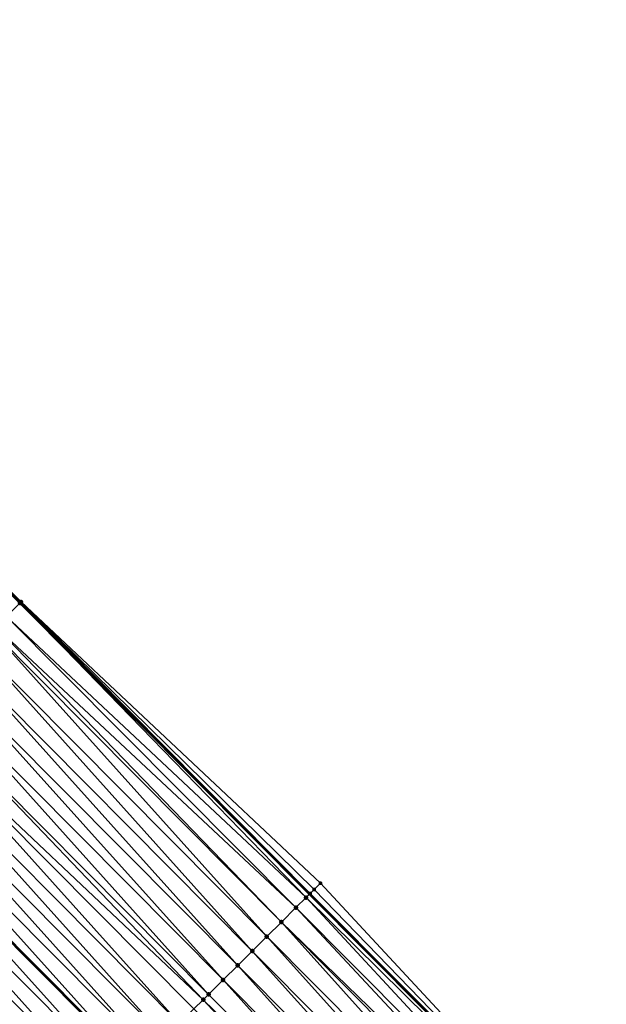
# Model space of a CAD drawing. Header units: feet. Extents: x 2017353 to 2024169, y 808050 to 818690.
# Tile 185 of 256: x 2019924 to 2019953, y 816349 to 816396. Entities that reach past the tile are written whole.
import ezdxf

# ---------------------------------------------------------------- set-up
doc = ezdxf.new("R2010")
doc.units = ezdxf.units.FT
doc.header["$MEASUREMENT"] = 0
for name, color, linetype, lineweight in [('EP_Travel Lane', 172, 'Continuous', 53), ('SB-Road Shots', 141, 'Continuous', 100), ('SB-Road X-Section', 40, 'Continuous', 13), ('STRIPING', 60, 'Continuous', 53)]:
    doc.layers.add(name, color=color, linetype=linetype, lineweight=lineweight)
doc.layers.add('I-77-MM15-17_SB-Surface-BORDER', color=7, linetype='Continuous')
doc.layers.add('I-77-MM15-17_SB-Surface-TIN', color=7, linetype='Continuous')

msp = doc.modelspace()

# ---------------------------------------------------------------- linework, layer by layer
at = {"layer": 'EP_Travel Lane'}
msp.add_polyline3d([(2019726.08249774, 816566.0837411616, 254.9996703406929), (2019740.174981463, 816551.9527903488, 254.8702114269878), (2019754.332186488, 816537.8265324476, 254.7160347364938), (2019768.489509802, 816523.7001565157, 254.5904398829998), (2019782.646874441, 816509.57373935, 254.4748194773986), (2019796.804311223, 816495.4472501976, 254.376637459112), (2019810.961691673, 816481.3208172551, 254.2648498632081), (2019825.118996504, 816467.194459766, 254.1347805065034), (2019839.276327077, 816453.0680765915, 254.0109357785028), (2019853.433723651, 816438.9416275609, 253.903040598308), (2019867.591143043, 816424.8151557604, 253.800664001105), (2019881.775190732, 816410.6340972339, 253.7074383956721), (2019895.874408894, 816396.4493934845, 253.6230885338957), (2019909.973556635, 816382.2647605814, 253.5212317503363), (2019924.072674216, 816368.0801580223, 253.4118800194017), (2019938.171826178, 816353.8955208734, 253.3110720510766), (2019952.270957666, 816339.7109043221, 253.2051925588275), (2019966.370024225, 816325.526353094, 253.0831622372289)], dxfattribs=at)
at = {"layer": 'I-77-MM15-17_SB-Surface-BORDER', "color": 3, "linetype": 'Continuous', "lineweight": -3}
msp.add_polyline3d([(2019726.184021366, 816566.1848652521, 254.9999811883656), (2019740.284093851, 816552.0621384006, 254.8706309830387), (2019755.08014478, 816538.5761525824, 254.7133064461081), (2019768.531153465, 816523.7418912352, 254.5904654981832), (2019782.688523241, 816509.6154815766, 254.4745600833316), (2019796.845965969, 816495.4889991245, 254.3762884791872), (2019811.003353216, 816481.3625720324, 254.2646170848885), (2019825.160664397, 816467.2362208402, 254.1345557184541), (2019840.024327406, 816453.8177305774, 254.0092070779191), (2019854.181714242, 816439.6913038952, 253.8974324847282), (2019868.339154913, 816425.5648234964, 253.7986717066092), (2019882.526150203, 816411.3806250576, 253.695746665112), (2019895.916173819, 816396.4909081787, 253.6229059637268), (2019910.015321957, 816382.3062745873, 253.5211835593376), (2019924.114439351, 816368.1216719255, 253.4118214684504), (2019938.708375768, 816354.4288857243, 253.3050031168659), (2019952.312722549, 816339.7524178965, 253.2051437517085), (2019966.411788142, 816325.5678673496, 253.082909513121)], dxfattribs=at)
at = {"layer": 'I-77-MM15-17_SB-Surface-TIN', "color": 128, "linetype": 'Continuous', "lineweight": -3}
for points in [[(2019924.069256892, 816368.0767612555, 253.4118848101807), (2019909.973556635, 816382.2647605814, 253.5212317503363), (2019909.950385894, 816382.2417292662, 253.5212584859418)], [(2019923.405175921, 816367.4167283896, 253.4061772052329), (2019924.069256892, 816368.0767612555, 253.4118848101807), (2019909.950385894, 816382.2417292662, 253.5212584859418)], [(2019924.114439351, 816368.1216719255, 253.4118214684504), (2019910.015321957, 816382.3062745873, 253.5211835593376), (2019909.973556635, 816382.2647605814, 253.5212317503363)], [(2019924.114439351, 816368.1216719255, 253.4118214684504), (2019909.973556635, 816382.2647605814, 253.5212317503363), (2019924.072674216, 816368.0801580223, 253.4118800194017)], [(2019924.069256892, 816368.0767612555, 253.4118848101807), (2019924.072674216, 816368.0801580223, 253.4118800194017), (2019909.973556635, 816382.2647605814, 253.5212317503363)], [(2019937.996149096, 816353.7209177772, 253.3091779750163), (2019924.069256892, 816368.0767612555, 253.4118848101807), (2019923.405175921, 816367.4167283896, 253.4061772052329)], [(2019924.069256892, 816368.0767612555, 253.4118848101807), (2019938.171826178, 816353.8955208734, 253.3110720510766), (2019924.072674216, 816368.0801580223, 253.4118800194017)], [(2019937.996149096, 816353.7209177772, 253.3091779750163), (2019938.171826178, 816353.8955208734, 253.3110720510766), (2019924.069256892, 816368.0767612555, 253.4118848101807)], [(2019938.200734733, 816353.9242526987, 253.3113837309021), (2019924.114439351, 816368.1216719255, 253.4118214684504), (2019924.072674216, 816368.0801580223, 253.4118800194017)], [(2019938.200734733, 816353.9242526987, 253.3113837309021), (2019924.072674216, 816368.0801580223, 253.4118800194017), (2019938.171826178, 816353.8955208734, 253.3110720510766)], [(2019938.392165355, 816354.114536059, 253.3105861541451), (2019938.708375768, 816354.4288857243, 253.3050031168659), (2019924.114439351, 816368.1216719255, 253.4118214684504)], [(2019938.200734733, 816353.9242526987, 253.3113837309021), (2019938.392165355, 816354.114536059, 253.3105861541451), (2019924.114439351, 816368.1216719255, 253.4118214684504)], [(2019937.504319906, 816353.2320989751, 253.303423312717), (2019923.405175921, 816367.4167283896, 253.4061772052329), (2019922.880836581, 816366.8956443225, 253.3943395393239)], [(2019937.504319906, 816353.2320989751, 253.303423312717), (2019937.996149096, 816353.7209177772, 253.3091779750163), (2019923.405175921, 816367.4167283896, 253.4061772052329)], [(2019936.795001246, 816352.527211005, 253.2840547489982), (2019922.880836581, 816366.8956443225, 253.3943395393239), (2019922.69586467, 816366.711832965, 253.3886495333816)], [(2019936.795001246, 816352.527211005, 253.2840547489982), (2019937.504319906, 816353.2320989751, 253.303423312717), (2019922.880836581, 816366.8956443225, 253.3943395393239)], [(2019936.085667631, 816351.8223380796, 253.2609700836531), (2019922.69586467, 816366.711832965, 253.3886495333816), (2019921.986531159, 816366.0069599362, 253.3655901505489)], [(2019936.085667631, 816351.8223380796, 253.2609700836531), (2019936.795001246, 816352.527211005, 253.2840547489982), (2019922.69586467, 816366.711832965, 253.3886495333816)], [(2019935.376336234, 816351.1174629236, 253.2384364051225), (2019921.986531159, 816366.0069599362, 253.3655901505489), (2019921.277205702, 816365.3020788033, 253.3445324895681)], [(2019935.376336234, 816351.1174629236, 253.2384364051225), (2019936.085667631, 816351.8223380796, 253.2609700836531), (2019921.986531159, 816366.0069599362, 253.3655901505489)], [(2019934.667014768, 816350.4125777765, 253.2183705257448), (2019921.277205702, 816365.3020788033, 253.3445324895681), (2019920.5678862, 816364.59719168, 253.3249544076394)], [(2019934.667014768, 816350.4125777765, 253.2183705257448), (2019935.376336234, 816351.1174629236, 253.2384364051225), (2019921.277205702, 816365.3020788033, 253.3445324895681)], [(2019933.957698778, 816349.7076871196, 253.1996655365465), (2019920.5678862, 816364.59719168, 253.3249544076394), (2019919.858571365, 816363.8922998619, 253.306535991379)], [(2019933.957698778, 816349.7076871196, 253.1996655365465), (2019934.667014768, 816350.4125777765, 253.2183705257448), (2019920.5678862, 816364.59719168, 253.3249544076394)], [(2019933.24837785, 816349.0028014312, 253.179733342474), (2019919.858571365, 816363.8922998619, 253.306535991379), (2019919.149250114, 816363.1874144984, 253.2865232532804)], [(2019933.24837785, 816349.0028014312, 253.179733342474), (2019933.957698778, 816349.7076871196, 253.1996655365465), (2019919.858571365, 816363.8922998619, 253.306535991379)], [(2019932.988357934, 816348.7444101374, 253.172082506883), (2019919.149250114, 816363.1874144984, 253.2865232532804), (2019918.43992252, 816362.4825355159, 253.2649344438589)], [(2019932.988357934, 816348.7444101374, 253.172082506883), (2019933.24837785, 816349.0028014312, 253.179733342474), (2019919.149250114, 816363.1874144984, 253.2865232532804)], [(2019931.82971816, 816347.5930479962, 253.1354374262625), (2019918.43992252, 816362.4825355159, 253.2649344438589), (2019917.730598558, 816361.7776528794, 253.24424815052)], [(2019931.82971816, 816347.5930479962, 253.1354374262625), (2019932.539050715, 816348.2979219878, 253.1582586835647), (2019918.43992252, 816362.4825355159, 253.2649344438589)], [(2019932.539050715, 816348.2979219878, 253.1582586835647), (2019932.988357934, 816348.7444101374, 253.172082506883), (2019918.43992252, 816362.4825355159, 253.2649344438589)], [(2019931.12037644, 816346.888183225, 253.1103387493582), (2019917.730598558, 816361.7776528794, 253.24424815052), (2019917.021271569, 816361.0727732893, 253.2228093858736)], [(2019931.12037644, 816346.888183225, 253.1103387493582), (2019931.82971816, 816347.5930479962, 253.1354374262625), (2019917.730598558, 816361.7776528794, 253.24424815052)], [(2019930.411038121, 816346.1833150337, 253.0860848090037), (2019917.021271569, 816361.0727732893, 253.2228093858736), (2019916.311941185, 816360.3678971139, 253.200527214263)], [(2019930.411038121, 816346.1833150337, 253.0860848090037), (2019931.12037644, 816346.888183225, 253.1103387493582), (2019917.021271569, 816361.0727732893, 253.2228093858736)], [(2019929.701707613, 816345.4784389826, 253.0637722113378), (2019916.311941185, 816360.3678971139, 253.200527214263), (2019915.602608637, 816359.6630231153, 253.1777073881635)], [(2019929.701707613, 816345.4784389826, 253.0637722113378), (2019930.411038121, 816346.1833150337, 253.0860848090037), (2019916.311941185, 816360.3678971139, 253.200527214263)], [(2019928.992384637, 816344.7735553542, 253.0433311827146), (2019915.593884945, 816359.6543544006, 253.1774088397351), (2019914.893270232, 816358.95815501, 253.1534319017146)], [(2019915.602608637, 816359.6630231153, 253.1777073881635), (2019915.593884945, 816359.6543544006, 253.1774088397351), (2019929.692984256, 816345.4697702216, 253.0635208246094)], [(2019928.992384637, 816344.7735553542, 253.0433311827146), (2019929.692984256, 816345.4697702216, 253.0635208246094), (2019915.593884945, 816359.6543544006, 253.1774088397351)], [(2019929.701707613, 816345.4784389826, 253.0637722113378), (2019915.602608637, 816359.6630231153, 253.1777073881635), (2019929.692984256, 816345.4697702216, 253.0635208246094)], [(2019928.283058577, 816344.0686748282, 253.0221239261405), (2019914.893270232, 816358.95815501, 253.1534319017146), (2019914.183929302, 816358.2532894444, 253.1285291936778)], [(2019928.283058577, 816344.0686748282, 253.0221239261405), (2019928.992384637, 816344.7735553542, 253.0433311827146), (2019914.893270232, 816358.95815501, 253.1534319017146)], [(2019927.573722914, 816343.3638039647, 252.9985299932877), (2019914.183929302, 816358.2532894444, 253.1285291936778), (2019913.474589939, 816357.5484223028, 253.1040156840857)], [(2019927.573722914, 816343.3638039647, 252.9985299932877), (2019928.283058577, 816344.0686748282, 253.0221239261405), (2019914.183929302, 816358.2532894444, 253.1285291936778)], [(2019926.864387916, 816342.6589324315, 252.9751015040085), (2019913.474589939, 816357.5484223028, 253.1040156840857), (2019912.765258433, 816356.8435472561, 253.0814547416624)], [(2019926.864387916, 816342.6589324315, 252.9751015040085), (2019927.573722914, 816343.3638039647, 252.9985299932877), (2019913.474589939, 816357.5484223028, 253.1040156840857)], [(2019926.155066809, 816341.9540469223, 252.9551250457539), (2019912.765258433, 816356.8435472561, 253.0814547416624), (2019912.055943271, 816356.1386557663, 253.0629551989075)], [(2019926.155066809, 816341.9540469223, 252.9551250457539), (2019926.864387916, 816342.6589324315, 252.9751015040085), (2019912.765258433, 816356.8435472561, 253.0814547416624)], [(2019925.44574931, 816341.2491577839, 252.9360450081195), (2019912.055943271, 816356.1386557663, 253.0629551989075), (2019911.346634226, 816355.4337581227, 253.045975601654)], [(2019925.44574931, 816341.2491577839, 252.9360450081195), (2019926.155066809, 816341.9540469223, 252.9551250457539), (2019912.055943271, 816356.1386557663, 253.0629551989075)], [(2019924.736429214, 816340.5442712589, 252.9163194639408), (2019911.346634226, 816355.4337581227, 253.045975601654), (2019910.637316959, 816354.728868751, 253.0269529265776)], [(2019924.736429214, 816340.5442712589, 252.9163194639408), (2019925.44574931, 816341.2491577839, 252.9360450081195), (2019911.346634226, 816355.4337581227, 253.045975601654)], [(2019924.027111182, 816339.8393826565, 252.8971070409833), (2019924.736429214, 816340.5442712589, 252.9163194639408), (2019910.637316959, 816354.728868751, 253.0269529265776)], [(2019952.312722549, 816339.7524178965, 253.2051437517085), (2019938.708375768, 816354.4288857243, 253.3050031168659), (2019938.392165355, 816354.114536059, 253.3105861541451)], [(2019952.238039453, 816339.6781841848, 253.2052310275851), (2019938.171826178, 816353.8955208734, 253.3110720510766), (2019937.996149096, 816353.7209177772, 253.3091779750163)], [(2019938.200734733, 816353.9242526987, 253.3113837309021), (2019938.171826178, 816353.8955208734, 253.3110720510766), (2019952.270957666, 816339.7109043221, 253.2051925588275)], [(2019952.238039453, 816339.6781841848, 253.2052310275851), (2019952.270957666, 816339.7109043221, 253.2051925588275), (2019938.171826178, 816353.8955208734, 253.3110720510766)], [(2019952.312722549, 816339.7524178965, 253.2051437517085), (2019938.392165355, 816354.114536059, 253.3105861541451), (2019938.200734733, 816353.9242526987, 253.3113837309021)], [(2019952.312722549, 816339.7524178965, 253.2051437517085), (2019938.200734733, 816353.9242526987, 253.3113837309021), (2019952.270957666, 816339.7109043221, 253.2051925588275)], [(2019951.603452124, 816339.047481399, 253.1977604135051), (2019937.996149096, 816353.7209177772, 253.3091779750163), (2019937.504319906, 816353.2320989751, 253.303423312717)], [(2019951.603452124, 816339.047481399, 253.1977604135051), (2019952.238039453, 816339.6781841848, 253.2052310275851), (2019937.996149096, 816353.7209177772, 253.3091779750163)], [(2019951.156269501, 816338.6030867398, 253.1862099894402), (2019937.504319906, 816353.2320989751, 253.303423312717), (2019936.795001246, 816352.527211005, 253.2840547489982)], [(2019951.156269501, 816338.6030867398, 253.1862099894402), (2019951.603452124, 816339.047481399, 253.1977604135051), (2019937.504319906, 816353.2320989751, 253.303423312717)], [(2019950.184800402, 816337.6377199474, 253.1554427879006), (2019936.795001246, 816352.527211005, 253.2840547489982), (2019936.085667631, 816351.8223380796, 253.2609700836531)], [(2019950.184800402, 816337.6377199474, 253.1554427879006), (2019950.894133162, 816338.3425937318, 253.1783161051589), (2019936.795001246, 816352.527211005, 253.2840547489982)], [(2019950.894133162, 816338.3425937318, 253.1783161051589), (2019951.156269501, 816338.6030867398, 253.1862099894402), (2019936.795001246, 816352.527211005, 253.2840547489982)], [(2019949.47547066, 816336.9328431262, 253.1333195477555), (2019936.085667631, 816351.8223380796, 253.2609700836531), (2019935.376336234, 816351.1174629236, 253.2384364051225)], [(2019949.47547066, 816336.9328431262, 253.1333195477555), (2019950.184800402, 816337.6377199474, 253.1554427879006), (2019936.085667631, 816351.8223380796, 253.2609700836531)], [(2019948.766151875, 816336.227955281, 253.1139192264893), (2019935.376336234, 816351.1174629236, 253.2384364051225), (2019934.667014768, 816350.4125777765, 253.2183705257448)], [(2019948.766151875, 816336.227955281, 253.1139192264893), (2019949.47547066, 816336.9328431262, 253.1333195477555), (2019935.376336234, 816351.1174629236, 253.2384364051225)], [(2019948.056833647, 816335.5230668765, 253.0946570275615), (2019934.667014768, 816350.4125777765, 253.2183705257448), (2019933.957698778, 816349.7076871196, 253.1996655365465)], [(2019948.056833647, 816335.5230668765, 253.0946570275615), (2019948.766151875, 816336.227955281, 253.1139192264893), (2019934.667014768, 816350.4125777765, 253.2183705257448)], [(2019947.347503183, 816334.8181907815, 253.0723544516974), (2019933.957698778, 816349.7076871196, 253.1996655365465), (2019933.24837785, 816349.0028014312, 253.179733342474)], [(2019947.347503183, 816334.8181907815, 253.0723544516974), (2019948.056833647, 816335.5230668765, 253.0946570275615), (2019933.957698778, 816349.7076871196, 253.1996655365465)], [(2019946.638176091, 816334.113311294, 253.0508897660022), (2019932.988357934, 816348.7444101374, 253.172082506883), (2019932.539050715, 816348.2979219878, 253.1582586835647)], [(2019947.347503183, 816334.8181907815, 253.0723544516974), (2019933.24837785, 816349.0028014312, 253.179733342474), (2019932.988357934, 816348.7444101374, 253.172082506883)], [(2019946.638176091, 816334.113311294, 253.0508897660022), (2019947.347503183, 816334.8181907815, 253.0723544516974), (2019932.988357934, 816348.7444101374, 253.172082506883)]]:
    msp.add_3dface(points, dxfattribs=at)
at = {"layer": 'SB-Road Shots', "lineweight": 100}
for p in [(2019924.069256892, 816368.0767612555, 253.4118848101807), (2019924.114439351, 816368.1216719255, 253.4118214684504), (2019937.996149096, 816353.7209177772, 253.3091779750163), (2019937.504319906, 816353.2320989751, 253.303423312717), (2019936.795001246, 816352.527211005, 253.2840547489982), (2019936.085667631, 816351.8223380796, 253.2609700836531), (2019935.376336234, 816351.1174629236, 253.2384364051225), (2019934.667014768, 816350.4125777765, 253.2183705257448), (2019933.957698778, 816349.7076871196, 253.1996655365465), (2019932.988357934, 816348.7444101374, 253.172082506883), (2019933.24837785, 816349.0028014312, 253.179733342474)]:
    msp.add_point(p, dxfattribs=at)
at = {"layer": 'SB-Road Shots', "lineweight": 70}
for p in [(2019938.708375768, 816354.4288857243, 253.3050031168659), (2019938.200734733, 816353.9242526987, 253.3113837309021), (2019938.392165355, 816354.114536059, 253.3105861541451)]:
    msp.add_point(p, dxfattribs=at)
at = {"layer": 'SB-Road X-Section', "extrusion": (-0.704954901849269, 0.7092291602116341, 0.005708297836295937), "elevation": -844961.8819304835, "flags": 128}
msp.add_lwpolyline([(-2008098.243391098, 5076.211282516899), (-2008100.292692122, 5076.314387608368), (-2008100.443042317, 5076.308006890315), (-2008101.509759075, 5076.323258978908), (-2008102.509759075, 5076.345189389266), (-2008103.509759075, 5076.364842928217), (-2008104.509759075, 5076.38406652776), (-2008105.509759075, 5076.403742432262), (-2008106.509759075, 5076.42276541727), (-2008107.509759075, 5076.439745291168), (-2008108.509759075, 5076.45824513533), (-2008109.509759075, 5076.480806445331), (-2008110.509759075, 5076.505320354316), (-2008111.509759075, 5076.530223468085), (-2008112.509759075, 5076.554499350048), (-2008113.509759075, 5076.577319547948), (-2008114.509759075, 5076.599602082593), (-2008115.509759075, 5076.621041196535), (-2008116.509759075, 5076.64172782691), (-2008117.509759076, 5076.663316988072), (-2008118.509759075, 5076.683330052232), (-2008119.509759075, 5076.70174876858), (-2008120.509759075, 5076.721327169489), (-2008121.509759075, 5076.742385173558), (-2008122.509759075, 5076.765444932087), (-2008122.770529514, 5076.771135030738), (-2008123.509759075, 5076.782972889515), (-2008124.446053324, 5076.788680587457), (-2008124.509759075, 5076.788617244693)], dxfattribs=at)
at = {"layer": 'SB-Road X-Section', "extrusion": (-0.7049549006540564, 0.7092291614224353, 0.00570829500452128), "elevation": -844981.8785285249, "flags": 128}
msp.add_lwpolyline([(-2008125.208856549, 5076.793552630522), (-2008124.762981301, 5076.799135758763), (-2008124.493067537, 5076.799933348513), (-2008124.204622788, 5076.797727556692), (-2008123.511196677, 5076.791972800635), (-2008122.511196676, 5076.772603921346), (-2008121.511196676, 5076.74951887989), (-2008120.511196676, 5076.726984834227), (-2008119.511196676, 5076.706918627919), (-2008118.511196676, 5076.688213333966), (-2008117.511196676, 5076.668280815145), (-2008117.144622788, 5076.660629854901), (-2008116.511196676, 5076.646805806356), (-2008115.511196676, 5076.623984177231), (-2008114.511196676, 5076.598885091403), (-2008113.511196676, 5076.574630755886), (-2008112.511196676, 5076.552317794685), (-2008111.511196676, 5076.531876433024), (-2008110.511196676, 5076.510668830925), (-2008109.511196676, 5076.487074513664), (-2008108.511196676, 5076.463645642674), (-2008107.511196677, 5076.443668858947), (-2008106.511196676, 5076.424588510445), (-2008105.511196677, 5076.404862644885), (-2008104.511196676, 5076.385649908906), (-2008103.511196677, 5076.367892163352), (-2008102.511196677, 5076.349938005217), (-2008101.857384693, 5076.333096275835), (-2008101.511196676, 5076.322263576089), (-2008100.985555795, 5076.314170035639), (-2008100.368761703, 5076.317892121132), (-2008098.165162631, 5076.198785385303)], dxfattribs=at)
at = {"layer": 'STRIPING'}
msp.add_polyline3d([(2019703.498789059, 816571.8185415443, 254.9094523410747), (2019717.612920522, 816557.6489922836, 254.7858327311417), (2019731.731008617, 816543.4921729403, 254.6452735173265), (2019745.888249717, 816529.3658919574, 254.4982475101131), (2019760.045524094, 816515.23957777, 254.3592626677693), (2019774.202916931, 816501.1131453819, 254.2489030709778), (2019788.360209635, 816486.9868129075, 254.1143459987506), (2019802.517619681, 816472.8603633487, 254.0081466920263), (2019816.675006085, 816458.7339373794, 253.8962330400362), (2019830.832407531, 816444.6074964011, 253.7879549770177), (2019844.989772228, 816430.4810920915, 253.6707962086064), (2019859.14720601, 816416.3546188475, 253.5703331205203), (2019873.29639221, 816402.2083029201, 253.4706646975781), (2019887.39558332, 816388.0236263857, 253.3795893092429), (2019901.494721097, 816373.839003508, 253.2752597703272), (2019915.593884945, 816359.6543544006, 253.1774088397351), (2019929.692984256, 816345.4697702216, 253.0635208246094), (2019943.792115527, 816331.2851538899, 252.9575766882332), (2019957.891175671, 816317.1006091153, 252.8339558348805)], dxfattribs=at)

doc.saveas('drawing.dxf')
